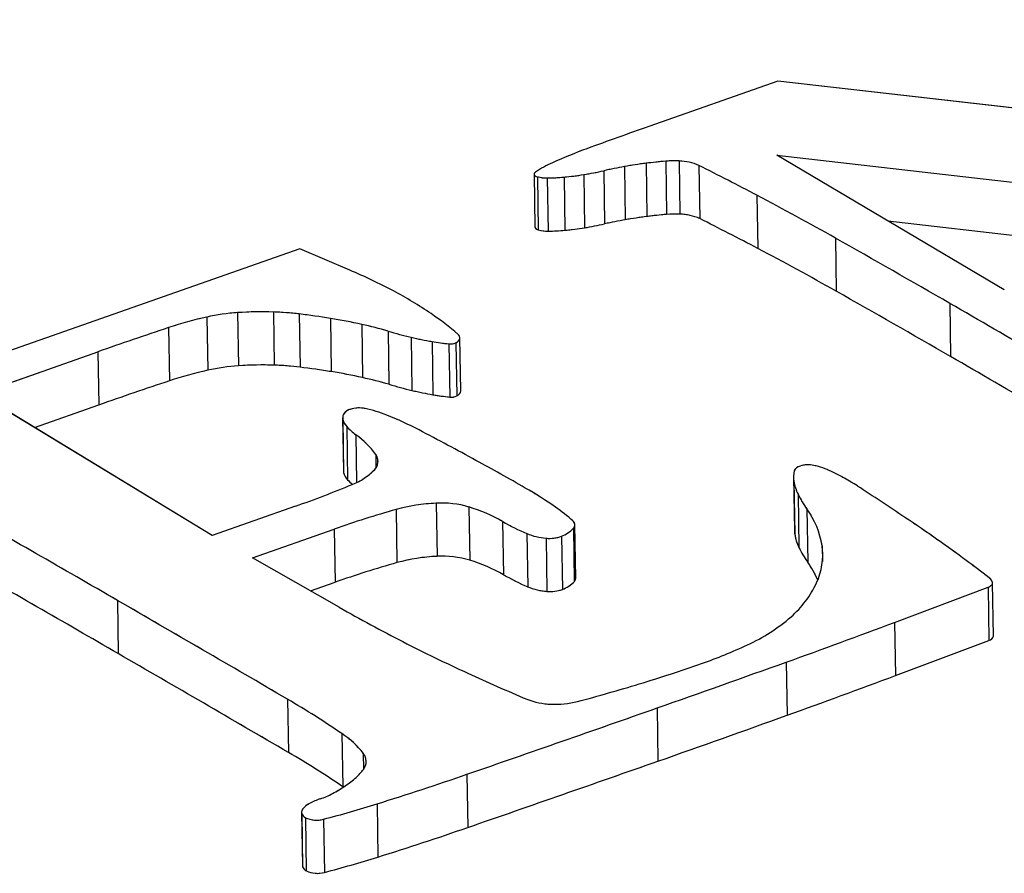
# Model space of a CAD drawing. Header units: millimetres. Extents: x 3 to 415, y 5 to 292.
# Tile 8 of 18: x 31.89 to 33.55, y 253.51 to 254.95. Entities that reach past the tile are written whole.
import ezdxf

# ---------------------------------------------------------------- set-up
doc = ezdxf.new("R2010")
doc.units = ezdxf.units.MM
doc.linetypes.add('PHANTOM', pattern=[12.7, 6.35, -1.27, 1.27, -1.27, 1.27, -1.27])

msp = doc.modelspace()

# ---------------------------------------------------------------- linework, layer by layer
at = {"color": 7, "linetype": 'Continuous', "lineweight": 25}
for p, q in [((33.1674, 254.844), (32.9506, 254.7679)), ((34.7316, 254.6663), (33.1674, 254.844)), ((32.9787, 254.7094), (32.9801, 254.62)), ((33.0013, 254.7098), (33.0027, 254.6204)), ((33.1653, 254.7196), (34.1043, 254.612)), ((33.548, 254.493), (33.1653, 254.7196)), ((32.8746, 254.6933), (32.876, 254.6039)), ((32.9094, 254.7003), (32.9108, 254.6109)), ((32.9458, 254.7059), (32.9472, 254.6164)), ((33.0345, 254.7022), (33.036, 254.6128)), ((32.7575, 254.6878), (32.7589, 254.5984)), ((32.763, 254.6832), (32.7644, 254.5938)), ((32.7797, 254.6812), (32.7811, 254.5917)), ((32.8078, 254.6827), (32.8092, 254.5932)), ((32.8409, 254.6868), (32.8423, 254.5974)), ((33.1322, 254.6521), (33.1336, 254.5627)), ((33.3522, 254.6089), (34.1057, 254.5226)), ((33.2641, 254.5802), (33.2655, 254.4907)), ((32.3637, 254.5618), (31.8629, 254.386)), ((32.4478, 254.5261), (32.3637, 254.5618)), ((33.4563, 254.4703), (33.4577, 254.3808)), ((32.2074, 254.4473), (32.2088, 254.3578)), ((32.2591, 254.4547), (32.2606, 254.3653)), ((32.3193, 254.4558), (32.3207, 254.3663)), ((32.3627, 254.4524), (32.3641, 254.363)), ((32.4151, 254.4449), (32.4165, 254.3555)), ((32.143, 254.4295), (32.1445, 254.34)), ((32.4677, 254.4349), (32.4691, 254.3455)), ((32.5121, 254.4236), (32.5135, 254.3342)), ((32.5508, 254.4133), (32.5522, 254.3238)), ((32.6342, 254.3232), (32.6328, 254.4126)), ((32.586, 254.406), (32.5874, 254.3166)), ((32.6142, 254.4022), (32.6156, 254.3127)), ((32.6262, 254.4041), (32.6276, 254.3147)), ((31.8238, 254.3185), (32.0241, 254.3888)), ((32.0241, 254.3888), (32.0255, 254.2994)), ((32.2165, 254.0801), (31.8238, 254.3185)), ((31.9177, 254.2615), (32.0255, 254.2994)), ((32.4356, 254.2776), (32.437, 254.1882)), ((32.4359, 254.2753), (32.4373, 254.1859)), ((32.4426, 254.2631), (32.444, 254.1736)), ((33.1937, 254.1781), (33.1951, 254.0887)), ((33.1943, 254.1714), (33.1957, 254.0819)), ((33.2013, 254.1494), (33.2027, 254.0599)), ((32.5929, 254.1342), (32.5943, 254.0448)), ((32.3564, 254.1292), (32.2165, 254.0801)), ((32.5255, 254.1237), (32.5269, 254.0343)), ((32.6479, 254.1278), (32.6493, 254.0384)), ((33.216, 254.1245), (33.2175, 254.0351)), ((32.7046, 254.1034), (32.7061, 254.014)), ((32.8275, 254.0084), (32.8261, 254.0979)), ((32.2839, 254.0423), (32.4215, 254.0906)), ((32.4215, 254.0906), (32.4229, 254.0012)), ((32.7453, 254.083), (32.7467, 253.9936)), ((32.8237, 254.0921), (32.8251, 254.0027)), ((32.7777, 254.0753), (32.7791, 253.9859)), ((32.8036, 254.0786), (32.805, 253.9892)), ((32.4298, 253.9592), (32.2839, 254.0423)), ((32.3816, 253.9867), (32.4229, 254.0012)), ((33.5296, 253.9107), (33.5282, 254.0001)), ((33.3636, 253.9338), (33.5208, 253.993)), ((33.5208, 253.993), (33.5222, 253.9035)), ((32.057, 253.9707), (32.0584, 253.8812)), ((33.3636, 253.9338), (33.365, 253.8444)), ((33.365, 253.8444), (33.5222, 253.9035)), ((33.1813, 253.8669), (33.1827, 253.7775)), ((32.3431, 253.8044), (32.3445, 253.715)), ((32.9643, 253.7898), (32.9657, 253.7004)), ((32.4344, 253.7467), (32.4358, 253.6572)), ((32.6446, 253.6782), (32.646, 253.5888)), ((32.4935, 253.6285), (32.4949, 253.5391)), ((32.3666, 253.6141), (32.368, 253.5247)), ((32.3669, 253.6123), (32.3683, 253.5228)), ((32.3732, 253.6052), (32.3746, 253.5158)), ((32.4036, 253.6028), (32.405, 253.5133))]:
    msp.add_line(p, q, dxfattribs=at)
at = {"color": 7, "linetype": 'PHANTOM', "lineweight": 18}
for p, q in [((33.1674, 254.844), (32.9506, 254.7679)), ((33.1674, 254.844), (32.9506, 254.7679)), ((34.7316, 254.6663), (33.1674, 254.844)), ((34.7316, 254.6663), (33.1674, 254.844)), ((32.9787, 254.7094), (32.9801, 254.62)), ((32.9787, 254.7094), (32.9801, 254.62)), ((33.0013, 254.7098), (33.0027, 254.6204)), ((33.0013, 254.7098), (33.0027, 254.6204)), ((33.1653, 254.7196), (34.1043, 254.612)), ((33.548, 254.493), (33.1653, 254.7196)), ((33.1653, 254.7196), (34.1043, 254.612)), ((33.548, 254.493), (33.1653, 254.7196)), ((32.8746, 254.6933), (32.876, 254.6039)), ((32.8746, 254.6933), (32.876, 254.6039)), ((32.9094, 254.7003), (32.9108, 254.6109)), ((32.9094, 254.7003), (32.9108, 254.6109)), ((32.9458, 254.7059), (32.9472, 254.6164)), ((32.9458, 254.7059), (32.9472, 254.6164)), ((33.0345, 254.7022), (33.036, 254.6128)), ((33.0345, 254.7022), (33.036, 254.6128)), ((32.7575, 254.6878), (32.7589, 254.5984)), ((32.7575, 254.6878), (32.7589, 254.5984)), ((32.763, 254.6832), (32.7644, 254.5938)), ((32.763, 254.6832), (32.7644, 254.5938)), ((32.7797, 254.6812), (32.7811, 254.5917)), ((32.7797, 254.6812), (32.7811, 254.5917)), ((32.8078, 254.6827), (32.8092, 254.5932)), ((32.8078, 254.6827), (32.8092, 254.5932)), ((32.8409, 254.6868), (32.8423, 254.5974)), ((32.8409, 254.6868), (32.8423, 254.5974)), ((33.1322, 254.6521), (33.1336, 254.5627)), ((33.1322, 254.6521), (33.1336, 254.5627)), ((33.3522, 254.6089), (34.1057, 254.5226)), ((33.3522, 254.6089), (34.1057, 254.5226)), ((33.2641, 254.5802), (33.2655, 254.4907)), ((33.2641, 254.5802), (33.2655, 254.4907)), ((32.3637, 254.5618), (31.8629, 254.386)), ((32.3637, 254.5618), (31.8629, 254.386)), ((32.4478, 254.5261), (32.3637, 254.5618)), ((32.4478, 254.5261), (32.3637, 254.5618)), ((33.4563, 254.4703), (33.4577, 254.3808)), ((33.4563, 254.4703), (33.4577, 254.3808)), ((32.2074, 254.4473), (32.2088, 254.3578)), ((32.2074, 254.4473), (32.2088, 254.3578)), ((32.2591, 254.4547), (32.2606, 254.3653)), ((32.2591, 254.4547), (32.2606, 254.3653)), ((32.3193, 254.4558), (32.3207, 254.3663)), ((32.3193, 254.4558), (32.3207, 254.3663)), ((32.3627, 254.4524), (32.3641, 254.363)), ((32.3627, 254.4524), (32.3641, 254.363)), ((32.4151, 254.4449), (32.4165, 254.3555)), ((32.4151, 254.4449), (32.4165, 254.3555)), ((32.143, 254.4295), (32.1445, 254.34)), ((32.143, 254.4295), (32.1445, 254.34)), ((32.4677, 254.4349), (32.4691, 254.3455)), ((32.4677, 254.4349), (32.4691, 254.3455)), ((32.5121, 254.4236), (32.5135, 254.3342)), ((32.5121, 254.4236), (32.5135, 254.3342)), ((32.5508, 254.4133), (32.5522, 254.3238)), ((32.5508, 254.4133), (32.5522, 254.3238)), ((32.6342, 254.3232), (32.6328, 254.4126)), ((32.6342, 254.3232), (32.6328, 254.4126)), ((32.586, 254.406), (32.5874, 254.3166)), ((32.586, 254.406), (32.5874, 254.3166)), ((32.6142, 254.4022), (32.6156, 254.3127)), ((32.6142, 254.4022), (32.6156, 254.3127)), ((32.6262, 254.4041), (32.6276, 254.3147)), ((32.6262, 254.4041), (32.6276, 254.3147)), ((31.8238, 254.3185), (32.0241, 254.3888)), ((31.8238, 254.3185), (32.0241, 254.3888)), ((32.0241, 254.3888), (32.0255, 254.2994)), ((32.0241, 254.3888), (32.0255, 254.2994)), ((32.2165, 254.0801), (31.8238, 254.3185)), ((32.2165, 254.0801), (31.8238, 254.3185)), ((31.9177, 254.2615), (32.0255, 254.2994)), ((31.9177, 254.2615), (32.0255, 254.2994)), ((32.4356, 254.2776), (32.437, 254.1882)), ((32.4356, 254.2776), (32.437, 254.1882)), ((32.4359, 254.2753), (32.4373, 254.1859)), ((32.4359, 254.2753), (32.4373, 254.1859)), ((32.4426, 254.2631), (32.444, 254.1736)), ((32.4426, 254.2631), (32.444, 254.1736)), ((33.1937, 254.1781), (33.1951, 254.0887)), ((33.1937, 254.1781), (33.1951, 254.0887)), ((33.1943, 254.1714), (33.1957, 254.0819)), ((33.1943, 254.1714), (33.1957, 254.0819)), ((33.2013, 254.1494), (33.2027, 254.0599)), ((33.2013, 254.1494), (33.2027, 254.0599)), ((32.5929, 254.1342), (32.5943, 254.0448)), ((32.5929, 254.1342), (32.5943, 254.0448)), ((32.3564, 254.1292), (32.2165, 254.0801)), ((32.3564, 254.1292), (32.2165, 254.0801)), ((32.5255, 254.1237), (32.5269, 254.0343)), ((32.5255, 254.1237), (32.5269, 254.0343)), ((32.6479, 254.1278), (32.6493, 254.0384)), ((32.6479, 254.1278), (32.6493, 254.0384)), ((33.216, 254.1245), (33.2175, 254.0351)), ((33.216, 254.1245), (33.2175, 254.0351)), ((32.7046, 254.1034), (32.7061, 254.014)), ((32.7046, 254.1034), (32.7061, 254.014)), ((32.8275, 254.0084), (32.8261, 254.0979)), ((32.8275, 254.0084), (32.8261, 254.0979)), ((32.2839, 254.0423), (32.4215, 254.0906)), ((32.2839, 254.0423), (32.4215, 254.0906)), ((32.4215, 254.0906), (32.4229, 254.0012)), ((32.4215, 254.0906), (32.4229, 254.0012)), ((32.7453, 254.083), (32.7467, 253.9936)), ((32.7453, 254.083), (32.7467, 253.9936)), ((32.8237, 254.0921), (32.8251, 254.0027)), ((32.8237, 254.0921), (32.8251, 254.0027)), ((32.7777, 254.0753), (32.7791, 253.9859)), ((32.7777, 254.0753), (32.7791, 253.9859)), ((32.8036, 254.0786), (32.805, 253.9892)), ((32.8036, 254.0786), (32.805, 253.9892)), ((32.4298, 253.9592), (32.2839, 254.0423)), ((32.4298, 253.9592), (32.2839, 254.0423)), ((32.3816, 253.9867), (32.4229, 254.0012)), ((32.3816, 253.9867), (32.4229, 254.0012)), ((33.5296, 253.9107), (33.5282, 254.0001)), ((33.5296, 253.9107), (33.5282, 254.0001)), ((33.3636, 253.9338), (33.5208, 253.993)), ((33.3636, 253.9338), (33.5208, 253.993)), ((33.5208, 253.993), (33.5222, 253.9035)), ((33.5208, 253.993), (33.5222, 253.9035)), ((32.057, 253.9707), (32.0584, 253.8812)), ((32.057, 253.9707), (32.0584, 253.8812)), ((33.3636, 253.9338), (33.365, 253.8444)), ((33.3636, 253.9338), (33.365, 253.8444)), ((33.365, 253.8444), (33.5222, 253.9035)), ((33.365, 253.8444), (33.5222, 253.9035)), ((33.1813, 253.8669), (33.1827, 253.7775)), ((33.1813, 253.8669), (33.1827, 253.7775)), ((32.3431, 253.8044), (32.3445, 253.715)), ((32.3431, 253.8044), (32.3445, 253.715)), ((32.9643, 253.7898), (32.9657, 253.7004)), ((32.9643, 253.7898), (32.9657, 253.7004)), ((32.4344, 253.7467), (32.4358, 253.6572)), ((32.4344, 253.7467), (32.4358, 253.6572)), ((32.6446, 253.6782), (32.646, 253.5888)), ((32.6446, 253.6782), (32.646, 253.5888)), ((32.4935, 253.6285), (32.4949, 253.5391)), ((32.4935, 253.6285), (32.4949, 253.5391)), ((32.3666, 253.6141), (32.368, 253.5247)), ((32.3666, 253.6141), (32.368, 253.5247)), ((32.3669, 253.6123), (32.3683, 253.5228)), ((32.3669, 253.6123), (32.3683, 253.5228)), ((32.3732, 253.6052), (32.3746, 253.5158)), ((32.3732, 253.6052), (32.3746, 253.5158)), ((32.4036, 253.6028), (32.405, 253.5133)), ((32.4036, 253.6028), (32.405, 253.5133))]:
    msp.add_line(p, q, dxfattribs=at)
at = {"color": 8, "linetype": 'Continuous', "lineweight": 25}
for p, q in [((32.4579, 254.2493), (32.4592, 254.1692)), ((32.4913, 254.2162), (32.4916, 254.1939)), ((33.2417, 254.0625), (33.2421, 254.0361)), ((32.4704, 253.7133), (32.4708, 253.6867))]:
    msp.add_line(p, q, dxfattribs=at)
at = {"color": 8, "linetype": 'PHANTOM', "lineweight": 18}
for p, q in [((32.4579, 254.2493), (32.4592, 254.1692)), ((32.4579, 254.2493), (32.4592, 254.1692)), ((32.4913, 254.2162), (32.4916, 254.1939)), ((32.4913, 254.2162), (32.4916, 254.1939)), ((33.2417, 254.0625), (33.2421, 254.0361)), ((33.2417, 254.0625), (33.2421, 254.0361)), ((32.4704, 253.7133), (32.4708, 253.6867)), ((32.4704, 253.7133), (32.4708, 253.6867))]:
    msp.add_line(p, q, dxfattribs=at)
at = {"color": 7, "linetype": 'Continuous', "lineweight": 25, "flags": 128}
for points in [[(32.7597, 254.6911), (32.7585, 254.6901), (32.7577, 254.6891), (32.7575, 254.6879), (32.7577, 254.6868), (32.7584, 254.6858), (32.7595, 254.6848), (32.7611, 254.6839), (32.763, 254.6832)], [(32.6262, 254.4041), (32.6286, 254.4057), (32.6305, 254.4075), (32.6319, 254.4093), (32.6326, 254.4112), (32.6328, 254.4131), (32.6323, 254.415), (32.6312, 254.4169), (32.6295, 254.4186)], [(32.437, 254.1882), (32.4371, 254.1871), (32.4373, 254.1859)], [(33.5208, 253.993), (33.5226, 253.9938), (33.5242, 253.9946), (33.5256, 253.9956), (33.5266, 253.9966), (33.5274, 253.9976), (33.528, 253.9987), (33.5282, 253.9998), (33.5281, 254.0009)], [(32.368, 253.5247), (32.3681, 253.5239), (32.3683, 253.5228)]]:
    msp.add_lwpolyline(points, dxfattribs=at)
at = {"color": 7, "linetype": 'PHANTOM', "lineweight": 18, "flags": 128}
for points in [[(32.7597, 254.6911), (32.7585, 254.6901), (32.7577, 254.6891), (32.7575, 254.6879), (32.7577, 254.6868), (32.7584, 254.6858), (32.7595, 254.6848), (32.7611, 254.6839), (32.763, 254.6832)], [(32.7597, 254.6911), (32.7585, 254.6901), (32.7577, 254.6891), (32.7575, 254.6879), (32.7577, 254.6868), (32.7584, 254.6858), (32.7595, 254.6848), (32.7611, 254.6839), (32.763, 254.6832)], [(32.6262, 254.4041), (32.6286, 254.4057), (32.6305, 254.4075), (32.6319, 254.4093), (32.6326, 254.4112), (32.6328, 254.4131), (32.6323, 254.415), (32.6312, 254.4169), (32.6295, 254.4186)], [(32.6262, 254.4041), (32.6286, 254.4057), (32.6305, 254.4075), (32.6319, 254.4093), (32.6326, 254.4112), (32.6328, 254.4131), (32.6323, 254.415), (32.6312, 254.4169), (32.6295, 254.4186)], [(32.437, 254.1882), (32.4371, 254.1871), (32.4373, 254.1859)], [(32.437, 254.1882), (32.4371, 254.1871), (32.4373, 254.1859)], [(33.5208, 253.993), (33.5226, 253.9938), (33.5242, 253.9946), (33.5256, 253.9956), (33.5266, 253.9966), (33.5274, 253.9976), (33.528, 253.9987), (33.5282, 253.9998), (33.5281, 254.0009)], [(33.5208, 253.993), (33.5226, 253.9938), (33.5242, 253.9946), (33.5256, 253.9956), (33.5266, 253.9966), (33.5274, 253.9976), (33.528, 253.9987), (33.5282, 253.9998), (33.5281, 254.0009)], [(32.368, 253.5247), (32.3681, 253.5239), (32.3683, 253.5228)], [(32.368, 253.5247), (32.3681, 253.5239), (32.3683, 253.5228)]]:
    msp.add_lwpolyline(points, dxfattribs=at)
at = {"color": 7, "linetype": 'Continuous', "lineweight": 25}
for centre, radius, start, end in [((35.4188, 247.7378), 7.4508, 109.34575, 110.19831), ((33.149, 253.9049), 0.8793, 110.1386, 114.2264), ((33.0422, 253.9635), 0.7486, 94.8652, 97.4008), ((32.9931, 254.5406), 0.1694, 87.204, 94.858), ((32.9992, 254.624), 0.0858, 65.651, 88.5531), ((32.8691, 254.5249), 0.199, 113.9763, 123.3478), ((32.7531, 255.2311), 0.5513, 279.1642, 282.7298), ((33.0354, 253.9823), 0.729, 99.9531, 102.7432), ((33.0519, 253.8885), 0.8243, 97.3974, 99.9589), ((30.6758, 249.9857), 5.2734, 62.2377, 63.4302), ((32.7783, 254.7381), 0.0569, 254.4442, 271.449), ((32.7734, 255.0639), 0.3828, 270.9492, 275.159), ((32.7652, 255.156), 0.4752, 275.1459, 279.1652), ((30.79, 250.2016), 5.0292, 60.5315, 62.2432), ((33.0368, 253.8929), 0.729, 99.9531, 102.7432), ((33.0533, 253.799), 0.8243, 97.3974, 99.9589), ((33.0436, 253.874), 0.7486, 94.8652, 97.4008), ((32.9945, 254.4512), 0.1694, 87.204, 94.858), ((33.0006, 254.5346), 0.0858, 65.651, 88.5531), ((30.6772, 249.8963), 5.2734, 62.2377, 63.4302), ((32.7652, 254.6004), 0.00662, 197.272, 263.4063), ((32.7797, 254.6486), 0.0569, 254.4442, 271.449), ((32.7666, 255.0665), 0.4752, 275.1459, 279.1652), ((32.7545, 255.1417), 0.5513, 279.1642, 282.7298), ((32.7748, 254.9745), 0.3828, 270.9492, 275.159), ((21.9891, 234.6342), 22.9121, 59.96766, 60.52139), ((30.7914, 250.1121), 5.0292, 60.5315, 62.2432), ((32.0938, 253.6883), 0.9095, 61.9799, 67.0936), ((32.2028, 253.8922), 0.6783, 55.7753, 62.0128), ((21.9905, 234.5448), 22.9121, 59.96766, 60.52139), ((20.3013, 231.714), 26.2851, 59.21692, 59.96856), ((32.3575, 253.78), 0.684, 102.6795, 108.2742), ((32.282, 254.1132), 0.3424, 93.8346, 102.5968), ((32.299, 253.8795), 0.5766, 87.9844, 93.9643), ((32.3013, 253.9366), 0.5195, 83.2074, 88.0106), ((32.2255, 253.3047), 1.1559, 80.5597, 83.1842), ((32.2316, 253.3409), 1.1192, 77.8222, 80.5637), ((32.2859, 254.0149), 0.5301, 49.6065, 55.7487), ((34.5058, 247.3199), 7.4919, 108.38342, 109.34498), ((32.3356, 253.8207), 0.6282, 73.6778, 77.857), ((32.749, 255.2308), 0.8413, 253.6419, 256.3688), ((32.6742, 254.9231), 0.5245, 256.3934, 260.3194), ((32.6584, 254.83), 0.4301, 260.3099, 264.105), ((32.6169, 254.4234), 0.0214, 262.616, 295.6043), ((20.3027, 231.6245), 26.2851, 59.21692, 59.96856), ((32.2835, 254.0237), 0.3424, 93.8346, 102.5968), ((32.3004, 253.7901), 0.5766, 87.9844, 93.9643), ((32.3027, 253.8472), 0.5195, 83.2074, 88.0106), ((32.2269, 253.2152), 1.1559, 80.5597, 83.1842), ((32.3589, 253.6905), 0.684, 102.6795, 108.2742), ((32.233, 253.2515), 1.1192, 77.8222, 80.5637), ((32.337, 253.7313), 0.6282, 73.6778, 77.857), ((34.5072, 247.2304), 7.4919, 108.38342, 109.34498), ((32.7505, 255.1414), 0.8413, 253.6419, 256.3688), ((32.6756, 254.8337), 0.5245, 256.3934, 260.3194), ((32.6598, 254.7406), 0.4301, 260.3099, 264.105), ((32.6184, 254.3339), 0.0214, 262.616, 295.6043), ((32.6238, 254.3244), 0.0105, 291.3424, 353.3254), ((32.4484, 254.2778), 0.0127, 144.7048, 191.4216), ((32.454, 254.2723), 0.0206, 105.595, 141.1994), ((32.4634, 254.2459), 0.0485, 77.8241, 107.8786), ((32.426, 254.0725), 0.2259, 68.2515, 77.8297), ((32.2737, 253.6985), 0.6298, 62.5379, 67.9905), ((32.4623, 254.2818), 0.0272, 193.9113, 223.6151), ((32.5194, 254.3335), 0.1042, 222.5082, 233.8409), ((32.3721, 254.1295), 0.1474, 36.0193, 54.3664), ((29.7748, 248.917), 6.0249, 61.39082, 62.42126), ((32.4756, 254.2047), 0.0195, 315.5307, 36.2958), ((30.7374, 250.6814), 4.015, 60.0353, 61.3936), ((33.2075, 254.1831), 0.0139, 101.6373, 156.9601), ((33.2182, 254.1548), 0.044, 77.2951, 107.8878), ((33.1975, 254.0614), 0.1397, 64.6324, 77.4458), ((32.4637, 254.1924), 0.0272, 193.9113, 223.6151), ((32.4163, 254.2596), 0.1003, 290.5555, 316.8741), ((33.2419, 254.1789), 0.0482, 168.4564, 188.9658), ((33.0717, 253.8055), 0.4249, 57.3414, 64.0942), ((31.7831, 255.7658), 1.7341, 289.3063, 292.673), ((32.5149, 254.238), 0.0957, 222.2568, 228.8884), ((33.2716, 254.1839), 0.0784, 189.2383, 206.1704), ((30.6272, 250.0197), 4.9312, 56.0539, 57.1661), ((32.3888, 253.544), 0.7102, 55.2543, 60.1116), ((33.3613, 254.2275), 0.1781, 206.0183, 215.3355), ((32.6046, 253.8388), 0.2956, 92.2698, 105.5172), ((32.6019, 253.9727), 0.1618, 73.464, 93.184), ((-1.3639, 196.1614), 66.7748, 59.966773, 60.2381), ((33.0387, 252.3286), 1.867, 105.9556, 109.3065), ((32.5628, 253.8517), 0.289, 60.6125, 72.8745), ((32.6322, 253.8941), 0.2838, 47.8586, 55.3438), ((33.1022, 254.0411), 0.1411, 8.7034, 36.2196), ((32.906, 254.454), 0.4043, 240.1342, 246.5806), ((32.8177, 254.0978), 0.0083, 316.5341, 53.9197), ((31.383, 251.1425), 3.5777, 54.9734, 56.0535), ((32.7863, 254.1832), 0.1082, 247.7084, 265.4415), ((32.7842, 254.1294), 0.0544, 290.8651, 316.6446), ((33.2432, 254.0894), 0.0481, 180.9127, 188.9899), ((33.273, 254.0945), 0.0784, 189.2383, 206.1704), ((32.7838, 254.1307), 0.0557, 263.7944, 290.8281), ((32.2631, 252.3978), 2.0447, 53.3436, 54.9783), ((33.3627, 254.1381), 0.1781, 206.0183, 215.3355), ((33.1278, 254.0476), 0.1149, 335.6303, 7.4213), ((-1.3625, 196.0719), 66.7748, 59.966773, 60.2381), ((33.0401, 252.2392), 1.867, 105.9556, 109.3065), ((32.606, 253.7494), 0.2956, 92.2698, 105.5172), ((32.6033, 253.8833), 0.1618, 73.464, 93.184), ((32.5643, 253.7622), 0.289, 60.6125, 72.8745), ((33.0884, 253.9432), 0.1584, 22.9082, 35.4555), ((31.6584, 251.5859), 3.057, 52.4312, 53.337), ((32.9074, 254.3646), 0.4043, 240.1342, 246.5806), ((32.7856, 254.04), 0.0544, 290.8651, 316.6446), ((32.8189, 254.0086), 0.00864, 316.688, 358.9844), ((33.0759, 254.0734), 0.1728, 311.0665, 334.9488), ((33.5142, 253.997), 0.0144, 15.4521, 55.6918), ((32.7877, 254.0938), 0.1082, 247.7084, 265.4415), ((32.7852, 254.0413), 0.0557, 263.7944, 290.8281), ((-6.6945, 186.9412), 77.425, 59.721836, 59.966698), ((33.8104, 256.3842), 2.7904, 240.3478, 242.8425), ((32.9949, 254.1654), 0.2954, 294.2201, 311.1893), ((28.0479, 268.1315), 15.1602, 289.79237, 290.52627), ((33.7688, 256.3036), 2.6998, 242.8457, 245.428), ((33.5207, 253.9125), 0.00908, 279.5714, 348.3295), ((32.7632, 254.6511), 0.8335, 289.3344, 295.0477), ((-6.6931, 186.8517), 77.425, 59.721836, 59.966698), ((23.1656, 281.6963), 29.5768, 289.34768, 289.7937), ((32.2387, 256.134), 2.4064, 286.8025, 289.4289), ((34.2837, 257.4271), 3.9357, 245.4126, 246.9921), ((28.0493, 268.0421), 15.1602, 289.79237, 290.52627), ((31.8871, 257.2952), 3.6197, 285.1051, 286.8168), ((31.6035, 252.5344), 1.4697, 55.5718, 59.7845), ((32.7898, 253.9172), 0.1211, 248.4959, 268.1501), ((32.7938, 253.942), 0.146, 266.9109, 284.4851), ((5.2054, 332.8434), 83.7856, 289.116692, 289.348253), ((23.167, 281.6068), 29.5768, 289.34768, 289.7937), ((32.3505, 253.6201), 0.1519, 37.8536, 56.4686), ((31.6049, 252.445), 1.4697, 55.5718, 59.7845), ((32.4537, 253.6997), 0.0215, 321.8461, 39.1431), ((5.2068, 332.754), 83.7856, 289.116692, 289.348253), ((32.4049, 253.7342), 0.0812, 311.0405, 323.977), ((32.3369, 253.811), 0.1839, 304.0752, 311.3028), ((30.9676, 258.5198), 5.1237, 287.3256, 289.1051), ((32.3093, 253.8517), 0.233, 298.0416, 304.104), ((32.4388, 253.5192), 0.1247, 109.04, 118.2728), ((32.35, 253.7763), 0.1474, 289.0686, 297.8522), ((32.3761, 253.6142), 0.00942, 138.8294, 191.9594), ((32.3955, 253.5982), 0.0346, 117.0535, 139.935), ((31.8964, 255.5441), 2.0065, 284.6419, 287.3117), ((32.3784, 253.6163), 0.0122, 199.1875, 244.6294), ((32.3918, 253.6455), 0.0444, 245.2394, 285.4484), ((30.969, 258.4303), 5.1237, 287.3256, 289.1051), ((31.8978, 255.4547), 2.0065, 284.6419, 287.3117), ((32.3798, 253.5269), 0.0122, 199.1875, 244.6294), ((32.3932, 253.5561), 0.0444, 245.2394, 285.4484)]:
    msp.add_arc(centre, radius, start, end, dxfattribs=at)
at = {"color": 7, "linetype": 'PHANTOM', "lineweight": 18}
for centre, radius, start, end in [((35.4188, 247.7378), 7.4508, 109.34575, 110.19831), ((35.4188, 247.7378), 7.4508, 109.34575, 110.19831), ((33.149, 253.9049), 0.8793, 110.1386, 114.2264), ((33.149, 253.9049), 0.8793, 110.1386, 114.2264), ((33.0422, 253.9635), 0.7486, 94.8652, 97.4008), ((33.0422, 253.9635), 0.7486, 94.8652, 97.4008), ((32.9931, 254.5406), 0.1694, 87.204, 94.858), ((32.9931, 254.5406), 0.1694, 87.204, 94.858), ((32.9992, 254.624), 0.0858, 65.651, 88.5531), ((32.9992, 254.624), 0.0858, 65.651, 88.5531), ((32.8691, 254.5249), 0.199, 113.9763, 123.3478), ((32.8691, 254.5249), 0.199, 113.9763, 123.3478), ((32.7531, 255.2311), 0.5513, 279.1642, 282.7298), ((32.7531, 255.2311), 0.5513, 279.1642, 282.7298), ((33.0354, 253.9823), 0.729, 99.9531, 102.7432), ((33.0354, 253.9823), 0.729, 99.9531, 102.7432), ((33.0519, 253.8885), 0.8243, 97.3974, 99.9589), ((33.0519, 253.8885), 0.8243, 97.3974, 99.9589), ((30.6758, 249.9857), 5.2734, 62.2377, 63.4302), ((30.6758, 249.9857), 5.2734, 62.2377, 63.4302), ((32.7783, 254.7381), 0.0569, 254.4442, 271.449), ((32.7783, 254.7381), 0.0569, 254.4442, 271.449), ((32.7734, 255.0639), 0.3828, 270.9492, 275.159), ((32.7734, 255.0639), 0.3828, 270.9492, 275.159), ((32.7652, 255.156), 0.4752, 275.1459, 279.1652), ((32.7652, 255.156), 0.4752, 275.1459, 279.1652), ((30.79, 250.2016), 5.0292, 60.5315, 62.2432), ((30.79, 250.2016), 5.0292, 60.5315, 62.2432), ((33.0368, 253.8929), 0.729, 99.9531, 102.7432), ((33.0368, 253.8929), 0.729, 99.9531, 102.7432), ((33.0533, 253.799), 0.8243, 97.3974, 99.9589), ((33.0533, 253.799), 0.8243, 97.3974, 99.9589), ((33.0436, 253.874), 0.7486, 94.8652, 97.4008), ((33.0436, 253.874), 0.7486, 94.8652, 97.4008), ((32.9945, 254.4512), 0.1694, 87.204, 94.858), ((32.9945, 254.4512), 0.1694, 87.204, 94.858), ((33.0006, 254.5346), 0.0858, 65.651, 88.5531), ((33.0006, 254.5346), 0.0858, 65.651, 88.5531), ((30.6772, 249.8963), 5.2734, 62.2377, 63.4302), ((30.6772, 249.8963), 5.2734, 62.2377, 63.4302), ((32.7652, 254.6004), 0.00662, 197.272, 263.4063), ((32.7652, 254.6004), 0.00662, 197.272, 263.4063), ((32.7797, 254.6486), 0.0569, 254.4442, 271.449), ((32.7797, 254.6486), 0.0569, 254.4442, 271.449), ((32.7666, 255.0665), 0.4752, 275.1459, 279.1652), ((32.7666, 255.0665), 0.4752, 275.1459, 279.1652), ((32.7545, 255.1417), 0.5513, 279.1642, 282.7298), ((32.7545, 255.1417), 0.5513, 279.1642, 282.7298), ((32.7748, 254.9745), 0.3828, 270.9492, 275.159), ((32.7748, 254.9745), 0.3828, 270.9492, 275.159), ((21.9891, 234.6342), 22.9121, 59.96766, 60.52139), ((21.9891, 234.6342), 22.9121, 59.96766, 60.52139), ((30.7914, 250.1121), 5.0292, 60.5315, 62.2432), ((30.7914, 250.1121), 5.0292, 60.5315, 62.2432), ((32.0938, 253.6883), 0.9095, 61.9799, 67.0936), ((32.0938, 253.6883), 0.9095, 61.9799, 67.0936), ((32.2028, 253.8922), 0.6783, 55.7753, 62.0128), ((32.2028, 253.8922), 0.6783, 55.7753, 62.0128), ((21.9905, 234.5448), 22.9121, 59.96766, 60.52139), ((21.9905, 234.5448), 22.9121, 59.96766, 60.52139), ((20.3013, 231.714), 26.2851, 59.21692, 59.96856), ((20.3013, 231.714), 26.2851, 59.21692, 59.96856), ((32.3575, 253.78), 0.684, 102.6795, 108.2742), ((32.3575, 253.78), 0.684, 102.6795, 108.2742), ((32.282, 254.1132), 0.3424, 93.8346, 102.5968), ((32.282, 254.1132), 0.3424, 93.8346, 102.5968), ((32.299, 253.8795), 0.5766, 87.9844, 93.9643), ((32.299, 253.8795), 0.5766, 87.9844, 93.9643), ((32.3013, 253.9366), 0.5195, 83.2074, 88.0106), ((32.3013, 253.9366), 0.5195, 83.2074, 88.0106), ((32.2255, 253.3047), 1.1559, 80.5597, 83.1842), ((32.2255, 253.3047), 1.1559, 80.5597, 83.1842), ((32.2316, 253.3409), 1.1192, 77.8222, 80.5637), ((32.2316, 253.3409), 1.1192, 77.8222, 80.5637), ((32.2859, 254.0149), 0.5301, 49.6065, 55.7487), ((32.2859, 254.0149), 0.5301, 49.6065, 55.7487), ((34.5058, 247.3199), 7.4919, 108.38342, 109.34498), ((34.5058, 247.3199), 7.4919, 108.38342, 109.34498), ((32.3356, 253.8207), 0.6282, 73.6778, 77.857), ((32.3356, 253.8207), 0.6282, 73.6778, 77.857), ((32.749, 255.2308), 0.8413, 253.6419, 256.3688), ((32.749, 255.2308), 0.8413, 253.6419, 256.3688), ((32.6742, 254.9231), 0.5245, 256.3934, 260.3194), ((32.6742, 254.9231), 0.5245, 256.3934, 260.3194), ((32.6584, 254.83), 0.4301, 260.3099, 264.105), ((32.6584, 254.83), 0.4301, 260.3099, 264.105), ((32.6169, 254.4234), 0.0214, 262.616, 295.6043), ((32.6169, 254.4234), 0.0214, 262.616, 295.6043), ((20.3027, 231.6245), 26.2851, 59.21692, 59.96856), ((20.3027, 231.6245), 26.2851, 59.21692, 59.96856), ((32.2835, 254.0237), 0.3424, 93.8346, 102.5968), ((32.2835, 254.0237), 0.3424, 93.8346, 102.5968), ((32.3004, 253.7901), 0.5766, 87.9844, 93.9643), ((32.3004, 253.7901), 0.5766, 87.9844, 93.9643), ((32.3027, 253.8472), 0.5195, 83.2074, 88.0106), ((32.3027, 253.8472), 0.5195, 83.2074, 88.0106), ((32.2269, 253.2152), 1.1559, 80.5597, 83.1842), ((32.2269, 253.2152), 1.1559, 80.5597, 83.1842), ((32.3589, 253.6905), 0.684, 102.6795, 108.2742), ((32.3589, 253.6905), 0.684, 102.6795, 108.2742), ((32.233, 253.2515), 1.1192, 77.8222, 80.5637), ((32.233, 253.2515), 1.1192, 77.8222, 80.5637), ((32.337, 253.7313), 0.6282, 73.6778, 77.857), ((32.337, 253.7313), 0.6282, 73.6778, 77.857), ((34.5072, 247.2304), 7.4919, 108.38342, 109.34498), ((34.5072, 247.2304), 7.4919, 108.38342, 109.34498), ((32.7505, 255.1414), 0.8413, 253.6419, 256.3688), ((32.7505, 255.1414), 0.8413, 253.6419, 256.3688), ((32.6756, 254.8337), 0.5245, 256.3934, 260.3194), ((32.6756, 254.8337), 0.5245, 256.3934, 260.3194), ((32.6598, 254.7406), 0.4301, 260.3099, 264.105), ((32.6598, 254.7406), 0.4301, 260.3099, 264.105), ((32.6184, 254.3339), 0.0214, 262.616, 295.6043), ((32.6184, 254.3339), 0.0214, 262.616, 295.6043), ((32.6238, 254.3244), 0.0105, 291.3424, 353.3254), ((32.6238, 254.3244), 0.0105, 291.3424, 353.3254), ((32.4484, 254.2778), 0.0127, 144.7048, 191.4216), ((32.4484, 254.2778), 0.0127, 144.7048, 191.4216), ((32.454, 254.2723), 0.0206, 105.595, 141.1994), ((32.454, 254.2723), 0.0206, 105.595, 141.1994), ((32.4634, 254.2459), 0.0485, 77.8241, 107.8786), ((32.4634, 254.2459), 0.0485, 77.8241, 107.8786), ((32.426, 254.0725), 0.2259, 68.2515, 77.8297), ((32.426, 254.0725), 0.2259, 68.2515, 77.8297), ((32.2737, 253.6985), 0.6298, 62.5379, 67.9905), ((32.2737, 253.6985), 0.6298, 62.5379, 67.9905), ((32.4623, 254.2818), 0.0272, 193.9113, 223.6151), ((32.4623, 254.2818), 0.0272, 193.9113, 223.6151), ((32.5194, 254.3335), 0.1042, 222.5082, 233.8409), ((32.5194, 254.3335), 0.1042, 222.5082, 233.8409), ((32.3721, 254.1295), 0.1474, 36.0193, 54.3664), ((32.3721, 254.1295), 0.1474, 36.0193, 54.3664), ((29.7748, 248.917), 6.0249, 61.39082, 62.42126), ((29.7748, 248.917), 6.0249, 61.39082, 62.42126), ((32.4756, 254.2047), 0.0195, 315.5307, 36.2958), ((32.4756, 254.2047), 0.0195, 315.5307, 36.2958), ((30.7374, 250.6814), 4.015, 60.0353, 61.3936), ((30.7374, 250.6814), 4.015, 60.0353, 61.3936), ((33.2075, 254.1831), 0.0139, 101.6373, 156.9601), ((33.2075, 254.1831), 0.0139, 101.6373, 156.9601), ((33.2182, 254.1548), 0.044, 77.2951, 107.8878), ((33.2182, 254.1548), 0.044, 77.2951, 107.8878), ((33.1975, 254.0614), 0.1397, 64.6324, 77.4458), ((33.1975, 254.0614), 0.1397, 64.6324, 77.4458), ((32.4637, 254.1924), 0.0272, 193.9113, 223.6151), ((32.4637, 254.1924), 0.0272, 193.9113, 223.6151), ((32.4163, 254.2596), 0.1003, 290.5555, 316.8741), ((32.4163, 254.2596), 0.1003, 290.5555, 316.8741), ((33.2419, 254.1789), 0.0482, 168.4564, 188.9658), ((33.2419, 254.1789), 0.0482, 168.4564, 188.9658), ((33.0717, 253.8055), 0.4249, 57.3414, 64.0942), ((33.0717, 253.8055), 0.4249, 57.3414, 64.0942), ((31.7831, 255.7658), 1.7341, 289.3063, 292.673), ((31.7831, 255.7658), 1.7341, 289.3063, 292.673), ((32.5149, 254.238), 0.0957, 222.2568, 228.8884), ((32.5149, 254.238), 0.0957, 222.2568, 228.8884), ((33.2716, 254.1839), 0.0784, 189.2383, 206.1704), ((33.2716, 254.1839), 0.0784, 189.2383, 206.1704), ((30.6272, 250.0197), 4.9312, 56.0539, 57.1661), ((30.6272, 250.0197), 4.9312, 56.0539, 57.1661), ((32.3888, 253.544), 0.7102, 55.2543, 60.1116), ((32.3888, 253.544), 0.7102, 55.2543, 60.1116), ((33.3613, 254.2275), 0.1781, 206.0183, 215.3355), ((33.3613, 254.2275), 0.1781, 206.0183, 215.3355), ((32.6046, 253.8388), 0.2956, 92.2698, 105.5172), ((32.6046, 253.8388), 0.2956, 92.2698, 105.5172), ((32.6019, 253.9727), 0.1618, 73.464, 93.184), ((32.6019, 253.9727), 0.1618, 73.464, 93.184), ((-1.3639, 196.1614), 66.7748, 59.966773, 60.2381), ((-1.3639, 196.1614), 66.7748, 59.966773, 60.2381), ((33.0387, 252.3286), 1.867, 105.9556, 109.3065), ((33.0387, 252.3286), 1.867, 105.9556, 109.3065), ((32.5628, 253.8517), 0.289, 60.6125, 72.8745), ((32.5628, 253.8517), 0.289, 60.6125, 72.8745), ((32.6322, 253.8941), 0.2838, 47.8586, 55.3438), ((32.6322, 253.8941), 0.2838, 47.8586, 55.3438), ((33.1022, 254.0411), 0.1411, 8.7034, 36.2196), ((33.1022, 254.0411), 0.1411, 8.7034, 36.2196), ((32.906, 254.454), 0.4043, 240.1342, 246.5806), ((32.906, 254.454), 0.4043, 240.1342, 246.5806), ((32.8177, 254.0978), 0.0083, 316.5341, 53.9197), ((32.8177, 254.0978), 0.0083, 316.5341, 53.9197), ((31.383, 251.1425), 3.5777, 54.9734, 56.0535), ((31.383, 251.1425), 3.5777, 54.9734, 56.0535), ((32.7863, 254.1832), 0.1082, 247.7084, 265.4415), ((32.7863, 254.1832), 0.1082, 247.7084, 265.4415), ((32.7842, 254.1294), 0.0544, 290.8651, 316.6446), ((32.7842, 254.1294), 0.0544, 290.8651, 316.6446), ((33.2432, 254.0894), 0.0481, 180.9127, 188.9899), ((33.2432, 254.0894), 0.0481, 180.9127, 188.9899), ((33.273, 254.0945), 0.0784, 189.2383, 206.1704), ((33.273, 254.0945), 0.0784, 189.2383, 206.1704), ((32.7838, 254.1307), 0.0557, 263.7944, 290.8281), ((32.7838, 254.1307), 0.0557, 263.7944, 290.8281), ((32.2631, 252.3978), 2.0447, 53.3436, 54.9783), ((32.2631, 252.3978), 2.0447, 53.3436, 54.9783), ((33.3627, 254.1381), 0.1781, 206.0183, 215.3355), ((33.3627, 254.1381), 0.1781, 206.0183, 215.3355), ((33.1278, 254.0476), 0.1149, 335.6303, 7.4213), ((33.1278, 254.0476), 0.1149, 335.6303, 7.4213), ((-1.3625, 196.0719), 66.7748, 59.966773, 60.2381), ((-1.3625, 196.0719), 66.7748, 59.966773, 60.2381), ((33.0401, 252.2392), 1.867, 105.9556, 109.3065), ((33.0401, 252.2392), 1.867, 105.9556, 109.3065), ((32.606, 253.7494), 0.2956, 92.2698, 105.5172), ((32.606, 253.7494), 0.2956, 92.2698, 105.5172), ((32.6033, 253.8833), 0.1618, 73.464, 93.184), ((32.6033, 253.8833), 0.1618, 73.464, 93.184), ((32.5643, 253.7622), 0.289, 60.6125, 72.8745), ((32.5643, 253.7622), 0.289, 60.6125, 72.8745), ((33.0884, 253.9432), 0.1584, 22.9082, 35.4555), ((33.0884, 253.9432), 0.1584, 22.9082, 35.4555), ((31.6584, 251.5859), 3.057, 52.4312, 53.337), ((31.6584, 251.5859), 3.057, 52.4312, 53.337), ((32.9074, 254.3646), 0.4043, 240.1342, 246.5806), ((32.9074, 254.3646), 0.4043, 240.1342, 246.5806), ((32.7856, 254.04), 0.0544, 290.8651, 316.6446), ((32.7856, 254.04), 0.0544, 290.8651, 316.6446), ((32.8189, 254.0086), 0.00864, 316.688, 358.9844), ((32.8189, 254.0086), 0.00864, 316.688, 358.9844), ((33.0759, 254.0734), 0.1728, 311.0665, 334.9488), ((33.0759, 254.0734), 0.1728, 311.0665, 334.9488), ((33.5142, 253.997), 0.0144, 15.4521, 55.6918), ((33.5142, 253.997), 0.0144, 15.4521, 55.6918), ((32.7877, 254.0938), 0.1082, 247.7084, 265.4415), ((32.7877, 254.0938), 0.1082, 247.7084, 265.4415), ((32.7852, 254.0413), 0.0557, 263.7944, 290.8281), ((32.7852, 254.0413), 0.0557, 263.7944, 290.8281), ((-6.6945, 186.9412), 77.425, 59.721836, 59.966698), ((-6.6945, 186.9412), 77.425, 59.721836, 59.966698), ((33.8104, 256.3842), 2.7904, 240.3478, 242.8425), ((33.8104, 256.3842), 2.7904, 240.3478, 242.8425), ((32.9949, 254.1654), 0.2954, 294.2201, 311.1893), ((32.9949, 254.1654), 0.2954, 294.2201, 311.1893), ((28.0479, 268.1315), 15.1602, 289.79237, 290.52627), ((28.0479, 268.1315), 15.1602, 289.79237, 290.52627), ((33.7688, 256.3036), 2.6998, 242.8457, 245.428), ((33.7688, 256.3036), 2.6998, 242.8457, 245.428), ((33.5207, 253.9125), 0.00908, 279.5714, 348.3295), ((33.5207, 253.9125), 0.00908, 279.5714, 348.3295), ((32.7632, 254.6511), 0.8335, 289.3344, 295.0477), ((32.7632, 254.6511), 0.8335, 289.3344, 295.0477), ((-6.6931, 186.8517), 77.425, 59.721836, 59.966698), ((-6.6931, 186.8517), 77.425, 59.721836, 59.966698), ((23.1656, 281.6963), 29.5768, 289.34768, 289.7937), ((23.1656, 281.6963), 29.5768, 289.34768, 289.7937), ((32.2387, 256.134), 2.4064, 286.8025, 289.4289), ((32.2387, 256.134), 2.4064, 286.8025, 289.4289), ((34.2837, 257.4271), 3.9357, 245.4126, 246.9921), ((34.2837, 257.4271), 3.9357, 245.4126, 246.9921), ((28.0493, 268.0421), 15.1602, 289.79237, 290.52627), ((28.0493, 268.0421), 15.1602, 289.79237, 290.52627), ((31.8871, 257.2952), 3.6197, 285.1051, 286.8168), ((31.8871, 257.2952), 3.6197, 285.1051, 286.8168), ((31.6035, 252.5344), 1.4697, 55.5718, 59.7845), ((31.6035, 252.5344), 1.4697, 55.5718, 59.7845), ((32.7898, 253.9172), 0.1211, 248.4959, 268.1501), ((32.7898, 253.9172), 0.1211, 248.4959, 268.1501), ((32.7938, 253.942), 0.146, 266.9109, 284.4851), ((32.7938, 253.942), 0.146, 266.9109, 284.4851), ((5.2054, 332.8434), 83.7856, 289.116692, 289.348253), ((5.2054, 332.8434), 83.7856, 289.116692, 289.348253), ((23.167, 281.6068), 29.5768, 289.34768, 289.7937), ((23.167, 281.6068), 29.5768, 289.34768, 289.7937), ((32.3505, 253.6201), 0.1519, 37.8536, 56.4686), ((32.3505, 253.6201), 0.1519, 37.8536, 56.4686), ((31.6049, 252.445), 1.4697, 55.5718, 59.7845), ((31.6049, 252.445), 1.4697, 55.5718, 59.7845), ((32.4537, 253.6997), 0.0215, 321.8461, 39.1431), ((32.4537, 253.6997), 0.0215, 321.8461, 39.1431), ((5.2068, 332.754), 83.7856, 289.116692, 289.348253), ((5.2068, 332.754), 83.7856, 289.116692, 289.348253), ((32.4049, 253.7342), 0.0812, 311.0405, 323.977), ((32.4049, 253.7342), 0.0812, 311.0405, 323.977), ((32.3369, 253.811), 0.1839, 304.0752, 311.3028), ((32.3369, 253.811), 0.1839, 304.0752, 311.3028), ((30.9676, 258.5198), 5.1237, 287.3256, 289.1051), ((30.9676, 258.5198), 5.1237, 287.3256, 289.1051), ((32.3093, 253.8517), 0.233, 298.0416, 304.104), ((32.3093, 253.8517), 0.233, 298.0416, 304.104), ((32.4388, 253.5192), 0.1247, 109.04, 118.2728), ((32.4388, 253.5192), 0.1247, 109.04, 118.2728), ((32.35, 253.7763), 0.1474, 289.0686, 297.8522), ((32.35, 253.7763), 0.1474, 289.0686, 297.8522), ((32.3761, 253.6142), 0.00942, 138.8294, 191.9594), ((32.3761, 253.6142), 0.00942, 138.8294, 191.9594), ((32.3955, 253.5982), 0.0346, 117.0535, 139.935), ((32.3955, 253.5982), 0.0346, 117.0535, 139.935), ((31.8964, 255.5441), 2.0065, 284.6419, 287.3117), ((31.8964, 255.5441), 2.0065, 284.6419, 287.3117), ((32.3784, 253.6163), 0.0122, 199.1875, 244.6294), ((32.3784, 253.6163), 0.0122, 199.1875, 244.6294), ((32.3918, 253.6455), 0.0444, 245.2394, 285.4484), ((32.3918, 253.6455), 0.0444, 245.2394, 285.4484), ((30.969, 258.4303), 5.1237, 287.3256, 289.1051), ((30.969, 258.4303), 5.1237, 287.3256, 289.1051), ((31.8978, 255.4547), 2.0065, 284.6419, 287.3117), ((31.8978, 255.4547), 2.0065, 284.6419, 287.3117), ((32.3798, 253.5269), 0.0122, 199.1875, 244.6294), ((32.3798, 253.5269), 0.0122, 199.1875, 244.6294), ((32.3932, 253.5561), 0.0444, 245.2394, 285.4484), ((32.3932, 253.5561), 0.0444, 245.2394, 285.4484)]:
    msp.add_arc(centre, radius, start, end, dxfattribs=at)
at = {"color": 7, "linetype": 'Continuous', "lineweight": 25}
msp.add_open_spline([(45.6588, 254.6051), (45.6639, 254.7125), (45.6792, 255.0356), (45.5322, 255.568), (45.2365, 256.1824), (44.7858, 256.7681), (44.1908, 257.3225), (43.4526, 257.8382), (42.5835, 258.3059), (41.5992, 258.7179), (40.5163, 259.069), (39.3504, 259.3556), (38.1178, 259.5749), (36.8351, 259.7245), (35.5199, 259.803), (34.1901, 259.8096), (32.8639, 259.7443), (31.5594, 259.6078), (30.2942, 259.4021), (29.1072, 259.1336), (28.2818, 258.8915), (27.8587, 258.7455), (27.777, 258.7173)], degree=3, knots=[0, 0, 0, 0, 0.024979, 0.075177, 0.125605, 0.177321, 0.230588, 0.284918, 0.339663, 0.394366, 0.448908, 0.503288, 0.557534, 0.611682, 0.665766, 0.719815, 0.773858, 0.827916, 0.882015, 0.936184, 0.987676, 1, 1, 1, 1], dxfattribs=at)
at = {"color": 7, "linetype": 'PHANTOM', "lineweight": 18}
msp.add_open_spline([(45.6588, 254.6051), (45.6639, 254.7125), (45.6792, 255.0356), (45.5322, 255.568), (45.2365, 256.1824), (44.7858, 256.7681), (44.1908, 257.3225), (43.4526, 257.8382), (42.5835, 258.3059), (41.5992, 258.7179), (40.5163, 259.069), (39.3504, 259.3556), (38.1178, 259.5749), (36.8351, 259.7245), (35.5199, 259.803), (34.1901, 259.8096), (32.8639, 259.7443), (31.5594, 259.6078), (30.2942, 259.4021), (29.1072, 259.1336), (28.2818, 258.8915), (27.8587, 258.7455), (27.777, 258.7173)], degree=3, knots=[0, 0, 0, 0, 0.024979, 0.075177, 0.125605, 0.177321, 0.230588, 0.284918, 0.339663, 0.394366, 0.448908, 0.503288, 0.557534, 0.611682, 0.665766, 0.719815, 0.773858, 0.827916, 0.882015, 0.936184, 0.987676, 1, 1, 1, 1], dxfattribs=at)
msp.add_open_spline([(45.6588, 254.6051), (45.6639, 254.7125), (45.6792, 255.0356), (45.5322, 255.568), (45.2365, 256.1824), (44.7858, 256.7681), (44.1908, 257.3225), (43.4526, 257.8382), (42.5835, 258.3059), (41.5992, 258.7179), (40.5163, 259.069), (39.3504, 259.3556), (38.1178, 259.5749), (36.8351, 259.7245), (35.5199, 259.803), (34.1901, 259.8096), (32.8639, 259.7443), (31.5594, 259.6078), (30.2942, 259.4021), (29.1072, 259.1336), (28.2818, 258.8915), (27.8587, 258.7455), (27.777, 258.7173)], degree=3, knots=[0, 0, 0, 0, 0.024979, 0.075177, 0.125605, 0.177321, 0.230588, 0.284918, 0.339663, 0.394366, 0.448908, 0.503288, 0.557534, 0.611682, 0.665766, 0.719815, 0.773858, 0.827916, 0.882015, 0.936184, 0.987676, 1, 1, 1, 1], dxfattribs=at)

doc.saveas('drawing.dxf')
